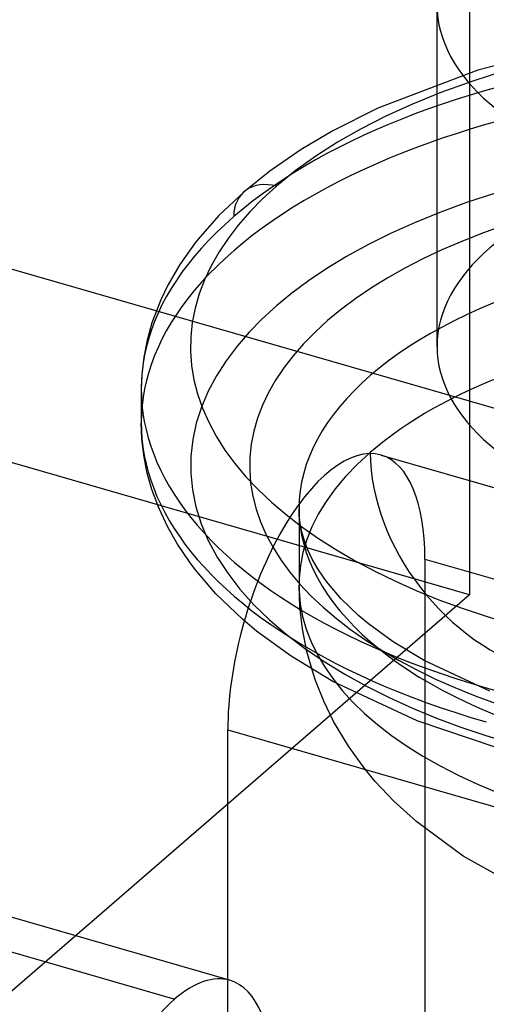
# Model space of a CAD drawing. Header units: millimetres. Extents: x -90 to 88, y -53 to 62.
# Tile 65 of 74: x 56 to 58.37, y -11.51 to -6.52. Entities that reach past the tile are written whole.
import ezdxf

# ---------------------------------------------------------------- set-up
doc = ezdxf.new("R2010")
doc.units = ezdxf.units.MM
doc.layers.add('MAIN-1', color=7, linetype='Continuous')
doc.layers.add('MAIN-2', color=7, linetype='Continuous')

msp = doc.modelspace()

# ---------------------------------------------------------------- linework, layer by layer
at = {"layer": 'MAIN-1'}
for p, q in [((58.2849, -3.3731), (58.2849, -9.4353)), ((58.2849, -9.4353), (55.8849, -8.7425)), ((58.2849, -9.4353), (55.8849, -11.5138))]:
    msp.add_line(p, q, dxfattribs=at)
at = {"layer": 'MAIN-2'}
for p, q in [((59.1349, -8.6992), (-71.6349, 29.0508)), ((58.1208, -8.1755), (58.1208, -6.4435)), ((58.7956, -6.6524), (58.3277, -6.7742)), ((58.3277, -6.7742), (57.8207, -6.9668)), ((58.4675, -6.7762), (58.3017, -6.8288)), ((58.3017, -6.8288), (58.1408, -6.8869)), ((58.1408, -6.8869), (57.9962, -6.9457)), ((57.8207, -6.9668), (57.5919, -7.0819)), ((57.9962, -6.9457), (57.862, -7.0069)), ((57.862, -7.0069), (57.7354, -7.0715)), ((57.5919, -7.0819), (57.4316, -7.1768)), ((57.7354, -7.0715), (57.6166, -7.1393)), ((57.6166, -7.1393), (57.5054, -7.2106)), ((57.4316, -7.1768), (57.273, -7.2859)), ((57.5054, -7.2106), (57.402, -7.2851)), ((57.273, -7.2859), (57.1426, -7.3905)), ((57.402, -7.2851), (57.3062, -7.363)), ((57.1426, -7.3905), (57.0144, -7.5116)), ((57.3062, -7.363), (57.2356, -7.4274)), ((57.2356, -7.4274), (57.1712, -7.4929)), ((58.4119, -7.3995), (58.2703, -7.4459)), ((57.1712, -7.4929), (57.113, -7.5595)), ((58.2703, -7.4459), (58.1348, -7.4954)), ((57.0144, -7.5116), (56.9087, -7.6315)), ((58.1348, -7.4954), (58.006, -7.5478)), ((57.113, -7.5595), (57.061, -7.6271)), ((58.006, -7.5478), (57.8841, -7.6028)), ((58.4602, -7.5626), (58.3516, -7.6014)), ((56.9087, -7.6315), (56.8943, -7.6497)), ((57.061, -7.6271), (57.0152, -7.6959)), ((57.8841, -7.6028), (57.7693, -7.66)), ((58.2465, -7.6426), (58.1459, -7.6858)), ((58.3516, -7.6014), (58.2465, -7.6426)), ((56.8943, -7.6497), (56.8167, -7.7592)), ((57.7693, -7.66), (57.6618, -7.7192)), ((58.1459, -7.6858), (58.0497, -7.731)), ((57.0152, -7.6959), (56.9755, -7.7659)), ((57.6618, -7.7192), (57.5618, -7.78)), ((58.0497, -7.731), (57.9579, -7.7782)), ((56.8167, -7.7592), (56.7552, -7.8647)), ((56.9755, -7.7659), (56.9421, -7.8369)), ((57.5618, -7.78), (57.4692, -7.8421)), ((57.9579, -7.7782), (57.8706, -7.8274)), ((56.9421, -7.8369), (56.9149, -7.9089)), ((57.4692, -7.8421), (57.384, -7.9053)), ((57.8706, -7.8274), (57.7878, -7.8786)), ((56.7552, -7.8647), (56.7194, -7.9387)), ((57.7878, -7.8786), (57.7094, -7.9318)), ((56.7194, -7.9387), (56.6747, -8.0554)), ((56.9149, -7.9089), (56.894, -7.9816)), ((57.384, -7.9053), (57.3062, -7.9692)), ((57.7094, -7.9318), (57.6355, -7.987)), ((56.894, -7.9816), (56.8796, -8.0545)), ((57.3062, -7.9692), (57.2344, -8.0349)), ((57.6355, -7.987), (57.566, -8.0442)), ((57.2344, -8.0349), (57.1676, -8.1033)), ((56.6747, -8.0554), (56.65, -8.1439)), ((56.8796, -8.0545), (56.8718, -8.1272)), ((57.566, -8.0442), (57.502, -8.1027)), ((56.8718, -8.1272), (56.8706, -8.1997)), ((57.1676, -8.1033), (57.1063, -8.1745)), ((57.502, -8.1027), (57.4435, -8.1621)), ((56.65, -8.1439), (56.6333, -8.2295)), ((57.1063, -8.1745), (57.051, -8.2482)), ((57.4435, -8.1621), (57.3907, -8.2225)), ((56.6333, -8.2295), (56.6232, -8.3206)), ((56.8706, -8.1997), (56.8759, -8.2721)), ((57.3907, -8.2225), (57.3434, -8.2839)), ((56.8759, -8.2721), (56.8879, -8.3444)), ((57.051, -8.2482), (57.0022, -8.3243)), ((57.3434, -8.2839), (57.3019, -8.3464)), ((56.6232, -8.3206), (56.6208, -8.392)), ((57.0022, -8.3243), (56.9605, -8.4027)), ((56.6208, -8.392), (56.6208, -8.5652)), ((56.8879, -8.3444), (56.9066, -8.4167)), ((57.3019, -8.3464), (57.2659, -8.4099)), ((56.9066, -8.4167), (56.9317, -8.4888)), ((56.9605, -8.4027), (56.9262, -8.4829)), ((57.2659, -8.4099), (57.2355, -8.4744)), ((56.9262, -8.4829), (56.8999, -8.5649)), ((56.9317, -8.4888), (56.9634, -8.5605)), ((57.2355, -8.4744), (57.2108, -8.5397)), ((57.2108, -8.5397), (57.1919, -8.6057)), ((56.6238, -8.6453), (56.6208, -8.5652)), ((56.8999, -8.5649), (56.8818, -8.6484)), ((56.9634, -8.5605), (57.0013, -8.6315)), ((57.0013, -8.6315), (57.0452, -8.7012)), ((57.1919, -8.6057), (57.1788, -8.6718)), ((56.6333, -8.7277), (56.6238, -8.6453)), ((56.8818, -8.6484), (56.8723, -8.7329)), ((57.1788, -8.6718), (57.1717, -8.7378)), ((56.6511, -8.8182), (56.6333, -8.7277)), ((56.8723, -8.7329), (56.8716, -8.8182)), ((57.0452, -8.7012), (57.0951, -8.7695)), ((57.1717, -8.7378), (57.1706, -8.8036)), ((57.8369, -8.7271), (59.569, -9.2271)), ((57.0951, -8.7695), (57.151, -8.8364)), ((56.6747, -8.9018), (56.6511, -8.8182)), ((56.8716, -8.8182), (56.88, -8.9039)), ((57.151, -8.8364), (57.2129, -8.9019)), ((57.1706, -8.8036), (57.1755, -8.8693)), ((57.1755, -8.8693), (57.1863, -8.935)), ((56.7093, -8.9951), (56.6747, -8.9018)), ((56.88, -8.9039), (56.8976, -8.9898)), ((57.1863, -8.935), (57.2033, -9.0007)), ((57.2129, -8.9019), (57.2809, -8.9661)), ((56.8976, -8.9898), (56.9243, -9.0753)), ((57.2809, -8.9661), (57.3549, -9.0289)), ((56.7552, -9.0925), (56.7093, -8.9951)), ((57.2033, -9.0007), (57.2261, -9.0661)), ((57.3549, -9.0289), (57.4347, -9.0903)), ((57.4222, -9.035), (57.4208, -8.9982)), ((57.4208, -8.9982), (57.4208, -9.388)), ((57.4266, -9.0733), (57.4222, -9.035)), ((56.8046, -9.179), (56.7552, -9.0925)), ((56.9243, -9.0753), (56.9602, -9.1602)), ((57.2261, -9.0661), (57.2548, -9.1312)), ((57.435, -9.1161), (57.4266, -9.0733)), ((57.4347, -9.0903), (57.5202, -9.1501)), ((57.2548, -9.1312), (57.2892, -9.1956)), ((57.4466, -9.1569), (57.435, -9.1161)), ((56.8655, -9.2692), (56.8046, -9.179)), ((56.9602, -9.1602), (57.0051, -9.2441)), ((57.4641, -9.2041), (57.4466, -9.1569)), ((57.5202, -9.1501), (57.6109, -9.2079)), ((57.2892, -9.1956), (57.3291, -9.2588)), ((57.4884, -9.2557), (57.4641, -9.2041)), ((57.6109, -9.2079), (57.706, -9.2634)), ((56.8943, -9.3074), (56.8655, -9.2692)), ((57.0051, -9.2441), (57.059, -9.3266)), ((57.3291, -9.2588), (57.3744, -9.3208)), ((57.5159, -9.3037), (57.4884, -9.2557)), ((57.706, -9.2634), (57.8055, -9.3163)), ((58.0596, -9.2548), (58.0596, -20.5131)), ((58.0596, -9.2548), (59.7917, -9.7548)), ((56.9997, -9.4302), (56.8943, -9.3074)), ((57.059, -9.3266), (57.1214, -9.4074)), ((57.3744, -9.3208), (57.4251, -9.3815)), ((57.5513, -9.3562), (57.5159, -9.3037)), ((57.8055, -9.3163), (57.9095, -9.3669)), ((57.425, -9.4969), (57.4208, -9.388)), ((57.4251, -9.3815), (57.4813, -9.441)), ((57.5686, -9.3792), (57.5513, -9.3562)), ((57.6347, -9.456), (57.5686, -9.3792)), ((57.9095, -9.3669), (58.0179, -9.4149)), ((57.1349, -9.5601), (56.9997, -9.4302)), ((57.1214, -9.4074), (57.192, -9.4861)), ((57.4813, -9.441), (57.543, -9.4993)), ((58.0179, -9.4149), (58.1308, -9.4606)), ((57.192, -9.4861), (57.2705, -9.5625)), ((57.7245, -9.5422), (57.6347, -9.456)), ((58.1308, -9.4606), (58.248, -9.5038)), ((57.4379, -9.6084), (57.425, -9.4969)), ((57.543, -9.4993), (57.6102, -9.5563)), ((57.7736, -9.5833), (57.7245, -9.5422)), ((58.248, -9.5038), (58.3697, -9.5445)), ((57.206, -9.6196), (57.1349, -9.5601)), ((57.2705, -9.5625), (57.3564, -9.6362)), ((57.6102, -9.5563), (57.6827, -9.6121)), ((57.8991, -9.675), (57.7736, -9.5833)), ((58.3697, -9.5445), (58.4958, -9.5828)), ((57.3816, -9.7479), (57.206, -9.6196)), ((57.3564, -9.6362), (57.4491, -9.707)), ((57.4606, -9.7229), (57.4379, -9.6084)), ((57.6827, -9.6121), (57.7603, -9.6663)), ((57.7603, -9.6663), (57.8425, -9.7188)), ((58.0559, -9.77), (57.8991, -9.675)), ((57.4491, -9.707), (57.5482, -9.7747)), ((57.492, -9.8339), (57.4606, -9.7229)), ((57.8425, -9.7188), (57.9289, -9.7691)), ((57.5921, -9.8755), (57.3816, -9.7479)), ((57.5482, -9.7747), (57.653, -9.8391)), ((57.9289, -9.7691), (58.0192, -9.8172)), ((58.3891, -9.9252), (58.0559, -9.77)), ((57.5043, -9.8703), (57.492, -9.8339)), ((57.653, -9.8391), (57.7629, -9.9001)), ((58.0192, -9.8172), (58.1136, -9.8631)), ((57.5463, -9.9758), (57.5043, -9.8703)), ((58.0208, -10.0754), (57.5921, -9.8755)), ((58.1136, -9.8631), (58.212, -9.9067)), ((57.7629, -9.9001), (57.8774, -9.9575)), ((58.212, -9.9067), (58.3144, -9.9482)), ((57.5964, -10.0785), (57.5463, -9.9758)), ((57.8774, -9.9575), (57.9958, -10.0112)), ((58.3144, -9.9482), (58.4209, -9.9874)), ((57.9958, -10.0112), (58.1174, -10.0613)), ((57.6711, -10.2039), (57.5964, -10.0785)), ((58.4265, -10.2127), (58.0208, -10.0754)), ((58.1174, -10.0613), (58.2416, -10.1076)), ((57.0596, -21.3792), (57.0596, -10.1208)), ((57.0596, -10.1208), (58.7917, -10.6208)), ((58.2416, -10.1076), (58.368, -10.1501)), ((58.368, -10.1501), (58.4958, -10.189)), ((57.754, -10.3188), (57.6711, -10.2039)), ((57.8071, -10.3829), (57.754, -10.3188)), ((57.9016, -10.4835), (57.8071, -10.3829)), ((58.0185, -10.5887), (57.9016, -10.4835)), ((58.2543, -10.7613), (58.0185, -10.5887)), ((58.4355, -10.8636), (58.2543, -10.7613)), ((57.069, -11.3921), (55.337, -10.8921)), ((55.0596, -10.9869), (56.7917, -11.4869))]:
    msp.add_line(p, q, dxfattribs=at)
for centre, major_axis, ratio, start_param, end_param in [((60.1208, -6.4435), (-2, 0), 0.5, 0.000031, 1.047198), ((60.1208, -8.5652), (3.5, 0), 0.5, 1.047198, 4.18879), ((60.1208, -8.392), (3.5, 0), 0.5, 1.047198, 2.617994), ((60.1208, -8.1755), (-2, 0), 0.5, -2.094395, 0.000031), ((57.3062, -7.5795), (-0.1637, 0.189), 0.75, -0.857072, 0.713724), ((60.1208, -8.9982), (-2.7, 0), 0.5, -2.094395, 1.047198), ((60.1208, -8.392), (3.5, 0), 0.5, 2.617994, 4.18879), ((60.1208, -9.388), (2.7, 0), 0.5, 1.047198, 2.617994), ((60.1208, -8.1755), (-2, 0), 0.5, 0.000031, 1.047198), ((57.5596, -9.6878), (0.2774, 0.9608), 0.433013, 0.000007, 2.158799), ((60.1208, -9.388), (2.7, 0), 0.5, 2.617994, 4.18879), ((58.6486, -8.963), (0.6547, -0.7559), 0.75, -2.427868, -0.857072), ((57.5596, -9.6878), (0.2774, 0.9608), 0.433013, -0.982794, 0.000007), ((60.1208, -8.392), (3.5, 0), 0.5, -2.094395, -0.523599), ((56.7917, -12.3529), (0.2774, 0.9608), 0.433013, 0.000007, 0.588003), ((56.7917, -12.3529), (0.2774, 0.9608), 0.433013, -0.982794, 0.000007), ((56.7917, -12.3529), (0.2774, 0.9608), 0.433013, 0.588003, 2.158799)]:
    msp.add_ellipse(centre, major_axis=major_axis, ratio=ratio, start_param=start_param, end_param=end_param, dxfattribs=at)

doc.saveas('drawing.dxf')
